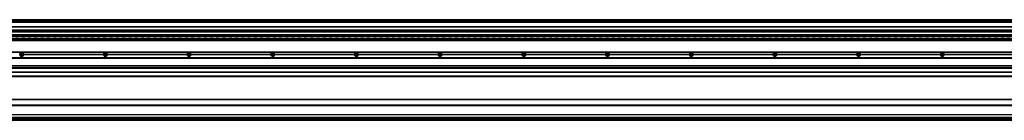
# Model space of a CAD drawing. Header units: millimetres. Extents: x -235 to 9216, y -109 to 485.
# Tile 33 of 44: x 2137 to 4490, y 92 to 332. Entities that reach past the tile are written whole.
import ezdxf

# ---------------------------------------------------------------- set-up
doc = ezdxf.new("R2010")
doc.units = ezdxf.units.MM
doc.linetypes.add('DASHED', pattern=[15, 7, -8])
doc.linetypes.add('DOT_CENTER', pattern=[14, 12, -1, 0, -1])
doc.layers.add('1', color=7, linetype='Continuous')

# ---------------------------------------------------------------- blocks, each defined once
blk = doc.blocks.new('Li-80_PERFIL__11', base_point=(830.4, 196.6))
at = {"color": 7, "linetype": 'Continuous'}
for p, q in [((830.4, 255.1), (9110.4, 255.1)), ((830.4, 254.9), (9110.4, 254.9)), ((9110.4, 241.1), (830.4, 241.1)), ((830.4, 240.9), (9110.4, 240.9)), ((830.4, 240.6), (9110.4, 240.6)), ((2146.8, 249.4), (2337, 249.4)), ((2146.8, 249.1), (2337, 249.1)), ((2337, 248.8), (2146.8, 248.8)), ((2346.8, 249.4), (2537, 249.4)), ((2346.8, 249.1), (2537, 249.1)), ((2537, 248.8), (2346.8, 248.8)), ((2546.8, 249.4), (2737, 249.4)), ((2546.8, 249.1), (2737, 249.1)), ((2737, 248.8), (2546.8, 248.8)), ((2746.8, 249.4), (2937, 249.4)), ((2746.8, 249.1), (2937, 249.1)), ((2937, 248.8), (2746.8, 248.8)), ((2946.8, 249.4), (3137, 249.4)), ((2946.8, 249.1), (3137, 249.1)), ((3137, 248.8), (2946.8, 248.8)), ((3146.8, 249.4), (3337, 249.4)), ((3146.8, 249.1), (3337, 249.1)), ((3337, 248.8), (3146.8, 248.8)), ((3346.8, 249.4), (3537, 249.4)), ((3346.8, 249.1), (3537, 249.1)), ((3537, 248.8), (3346.8, 248.8)), ((3546.8, 249.4), (3737, 249.4)), ((3546.8, 249.1), (3737, 249.1)), ((3737, 248.8), (3546.8, 248.8)), ((3746.8, 249.4), (3937, 249.4)), ((3746.8, 249.1), (3937, 249.1)), ((3937, 248.8), (3746.8, 248.8)), ((3946.8, 249.4), (4137, 249.4)), ((3946.8, 249.1), (4137, 249.1)), ((4137, 248.8), (3946.8, 248.8)), ((4146.8, 249.4), (4337, 249.4)), ((4146.8, 249.1), (4337, 249.1)), ((4337, 248.8), (4146.8, 248.8)), ((4346.8, 249.4), (4537, 249.4)), ((4346.8, 249.1), (4537, 249.1)), ((4537, 248.8), (4346.8, 248.8)), ((830.4, 223.1), (9110.4, 223.1)), ((830.4, 222.9), (9110.4, 222.9)), ((9110.4, 217.9), (830.4, 217.9)), ((830.4, 217.8), (9110.4, 217.8)), ((9110.4, 216.3), (830.4, 216.3)), ((830.4, 216.1), (9110.4, 216.1)), ((9110.4, 216), (830.4, 216)), ((9110.4, 206.6), (830.4, 206.6)), ((830.4, 206.5), (9110.4, 206.5)), ((9110.4, 197.1), (830.4, 197.1)), ((946.4, 196.6), (9110.4, 196.6))]:
    blk.add_line(p, q, dxfattribs=at)
for centre in [(2141.9, 249.1), (2341.9, 249.1), (2541.9, 249.1), (2741.9, 249.1), (2941.9, 249.1), (3141.9, 249.1), (3341.9, 249.1), (3541.9, 249.1), (3741.9, 249.1), (3941.9, 249.1), (4141.9, 249.1), (4341.9, 249.1)]:
    blk.add_circle(centre, 3.15, dxfattribs=at)
for centre, start, end in [((2141.9, 249.1), 3.5101, 176.4899), ((2141.9, 249.1), 183.5101, 356.4899), ((2141.9, 249.1), 0, 3.5101), ((2141.9, 249.1), 356.4899, 0), ((2341.9, 249.1), 3.5101, 176.4899), ((2341.9, 249.1), 176.4899, 180), ((2341.9, 249.1), 180, 183.5101), ((2341.9, 249.1), 183.5101, 356.4899), ((2341.9, 249.1), 0, 3.5101), ((2341.9, 249.1), 356.4899, 0), ((2541.9, 249.1), 3.5101, 176.4899), ((2541.9, 249.1), 176.4899, 180), ((2541.9, 249.1), 180, 183.5101), ((2541.9, 249.1), 183.5101, 356.4899), ((2541.9, 249.1), 0, 3.5101), ((2541.9, 249.1), 356.4899, 0), ((2741.9, 249.1), 3.5101, 176.4899), ((2741.9, 249.1), 176.4899, 180), ((2741.9, 249.1), 180, 183.5101), ((2741.9, 249.1), 183.5101, 356.4899), ((2741.9, 249.1), 0, 3.5101), ((2741.9, 249.1), 356.4899, 0), ((2941.9, 249.1), 3.5101, 176.4899), ((2941.9, 249.1), 176.4899, 180), ((2941.9, 249.1), 180, 183.5101), ((2941.9, 249.1), 183.5101, 356.4899), ((2941.9, 249.1), 0, 3.5101), ((2941.9, 249.1), 356.4899, 0), ((3141.9, 249.1), 3.5101, 176.4899), ((3141.9, 249.1), 176.4899, 180), ((3141.9, 249.1), 180, 183.5101), ((3141.9, 249.1), 183.5101, 356.4899), ((3141.9, 249.1), 0, 3.5101), ((3141.9, 249.1), 356.4899, 0), ((3341.9, 249.1), 3.5101, 176.4899), ((3341.9, 249.1), 176.4899, 180), ((3341.9, 249.1), 180, 183.5101), ((3341.9, 249.1), 183.5101, 356.4899), ((3341.9, 249.1), 0, 3.5101), ((3341.9, 249.1), 356.4899, 0), ((3541.9, 249.1), 3.5101, 176.4899), ((3541.9, 249.1), 176.4899, 180), ((3541.9, 249.1), 180, 183.5101), ((3541.9, 249.1), 183.5101, 356.4899), ((3541.9, 249.1), 0, 3.5101), ((3541.9, 249.1), 356.4899, 0), ((3741.9, 249.1), 3.5101, 176.4899), ((3741.9, 249.1), 176.4899, 180), ((3741.9, 249.1), 180, 183.5101), ((3741.9, 249.1), 183.5101, 356.4899), ((3741.9, 249.1), 0, 3.5101), ((3741.9, 249.1), 356.4899, 0), ((3941.9, 249.1), 3.5101, 176.4899), ((3941.9, 249.1), 176.4899, 180), ((3941.9, 249.1), 180, 183.5101), ((3941.9, 249.1), 183.5101, 356.4899), ((3941.9, 249.1), 0, 3.5101), ((3941.9, 249.1), 356.4899, 0), ((4141.9, 249.1), 3.5101, 176.4899), ((4141.9, 249.1), 176.4899, 180), ((4141.9, 249.1), 180, 183.5101), ((4141.9, 249.1), 183.5101, 356.4899), ((4141.9, 249.1), 0, 3.5101), ((4141.9, 249.1), 356.4899, 0), ((4341.9, 249.1), 3.5101, 176.4899), ((4341.9, 249.1), 176.4899, 180), ((4341.9, 249.1), 180, 183.5101), ((4341.9, 249.1), 183.5101, 356.4899), ((4341.9, 249.1), 0, 3.5101), ((4341.9, 249.1), 356.4899, 0)]:
    blk.add_arc(centre, 4.9, start, end, dxfattribs=at)
at = {"layer": '1', "color": 2, "linetype": 'DOT_CENTER'}
for p, q in [((2147.8, 249.1), (2136, 249.1)), ((2141.9, 255), (2141.9, 243.2)), ((2347.8, 249.1), (2336, 249.1)), ((2341.9, 255), (2341.9, 243.2)), ((2547.8, 249.1), (2536, 249.1)), ((2541.9, 255), (2541.9, 243.2)), ((2747.8, 249.1), (2736, 249.1)), ((2747.8, 249.1), (2736, 249.1)), ((2741.9, 255), (2741.9, 243.2)), ((2741.9, 255), (2741.9, 243.2)), ((2947.8, 249.1), (2936, 249.1)), ((2941.9, 255), (2941.9, 243.2)), ((3147.8, 249.1), (3136, 249.1)), ((3141.9, 255), (3141.9, 243.2)), ((3347.8, 249.1), (3336, 249.1)), ((3341.9, 255), (3341.9, 243.2)), ((3547.8, 249.1), (3536, 249.1)), ((3541.9, 255), (3541.9, 243.2)), ((3747.8, 249.1), (3736, 249.1)), ((3741.9, 255), (3741.9, 243.2)), ((3947.8, 249.1), (3936, 249.1)), ((3941.9, 255), (3941.9, 243.2)), ((4147.8, 249.1), (4136, 249.1)), ((4141.9, 255), (4141.9, 243.2)), ((4347.8, 249.1), (4336, 249.1)), ((4341.9, 255), (4341.9, 243.2))]:
    blk.add_line(p, q, dxfattribs=at)
blk = doc.blocks.new('Li-80__15', base_point=(799.6, 168.7))
blk.add_blockref('Li-80_PERFIL__11', (830.4, 196.6))
blk = doc.blocks.new('A2', base_point=(1171, 212))
blk.add_blockref('Li-80__15', (799.6, 168.7))
blk = doc.blocks.new('Li-80_PERFIL__22', base_point=(830.4, 91.9))
at = {"color": 7, "linetype": 'Continuous'}
for p, q in [((8973.5, 141.9), (955.3, 141.9)), ((8975.5, 128.1), (953.4, 128.1)), ((953.4, 127.9), (8975.5, 127.9)), ((953.4, 127.6), (8975.5, 127.6)), ((8975, 140.4), (953.8, 140.4)), ((8977.5, 95.9), (951.4, 95.9)), ((951.7, 96.1), (8977.2, 96.1)), ((953.2, 98.6), (8975.6, 98.6)), ((8975.6, 98.9), (953.3, 98.9)), ((953.4, 106.1), (8975.5, 106.1)), ((953.4, 105.9), (8975.5, 105.9)), ((953.4, 105.6), (8975.5, 105.6)), ((9110.4, 92.1), (830.4, 92.1)), ((830.4, 91.9), (9110.4, 91.9))]:
    blk.add_line(p, q, dxfattribs=at)
for points, knots in [([(2137, 98.6), (2137, 98.5), (2137, 98.3), (2137, 98), (2137, 97.7), (2137, 97.4), (2137, 97.1), (2137, 96.7), (2137, 96.4), (2137, 96.3), (2137, 96.2)], [0, 0, 0, 0, 0.280873, 0.594526, 0.901799, 1.239732, 1.577665, 1.884938, 2.198591, 2.479465, 2.479465, 2.479465, 2.479465]), ([(2146.8, 96.2), (2146.8, 96.3), (2146.8, 96.4), (2146.8, 96.7), (2146.8, 97.1), (2146.8, 97.4), (2146.8, 97.7), (2146.8, 98), (2146.8, 98.3), (2146.8, 98.5), (2146.8, 98.6)], [0, 0, 0, 0, 0.280873, 0.594526, 0.901799, 1.239732, 1.577665, 1.884938, 2.198591, 2.479465, 2.479465, 2.479465, 2.479465]), ([(2337, 98.6), (2337, 98.5), (2337, 98.3), (2337, 98), (2337, 97.7), (2337, 97.4), (2337, 97.1), (2337, 96.7), (2337, 96.4), (2337, 96.3), (2337, 96.2)], [0, 0, 0, 0, 0.280873, 0.594526, 0.901799, 1.239732, 1.577665, 1.884938, 2.198591, 2.479465, 2.479465, 2.479465, 2.479465]), ([(2346.8, 96.2), (2346.8, 96.3), (2346.8, 96.4), (2346.8, 96.7), (2346.8, 97.1), (2346.8, 97.4), (2346.8, 97.7), (2346.8, 98), (2346.8, 98.3), (2346.8, 98.5), (2346.8, 98.6)], [0, 0, 0, 0, 0.280873, 0.594526, 0.901799, 1.239732, 1.577665, 1.884938, 2.198591, 2.479465, 2.479465, 2.479465, 2.479465]), ([(2537, 98.6), (2537, 98.5), (2537, 98.3), (2537, 98), (2537, 97.7), (2537, 97.4), (2537, 97.1), (2537, 96.7), (2537, 96.4), (2537, 96.3), (2537, 96.2)], [0, 0, 0, 0, 0.280873, 0.594526, 0.901799, 1.239732, 1.577665, 1.884938, 2.198591, 2.479465, 2.479465, 2.479465, 2.479465]), ([(2546.8, 96.2), (2546.8, 96.3), (2546.8, 96.4), (2546.8, 96.7), (2546.8, 97.1), (2546.8, 97.4), (2546.8, 97.7), (2546.8, 98), (2546.8, 98.3), (2546.8, 98.5), (2546.8, 98.6)], [0, 0, 0, 0, 0.280873, 0.594526, 0.901799, 1.239732, 1.577665, 1.884938, 2.198591, 2.479465, 2.479465, 2.479465, 2.479465]), ([(2737, 98.6), (2737, 98.5), (2737, 98.3), (2737, 98), (2737, 97.7), (2737, 97.4), (2737, 97.1), (2737, 96.7), (2737, 96.4), (2737, 96.3), (2737, 96.2)], [0, 0, 0, 0, 0.280873, 0.594526, 0.901799, 1.239732, 1.577665, 1.884938, 2.198591, 2.479465, 2.479465, 2.479465, 2.479465]), ([(2746.8, 96.2), (2746.8, 96.3), (2746.8, 96.4), (2746.8, 96.7), (2746.8, 97.1), (2746.8, 97.4), (2746.8, 97.7), (2746.8, 98), (2746.8, 98.3), (2746.8, 98.5), (2746.8, 98.6)], [0, 0, 0, 0, 0.280873, 0.594526, 0.901799, 1.239732, 1.577665, 1.884938, 2.198591, 2.479465, 2.479465, 2.479465, 2.479465]), ([(2937, 98.6), (2937, 98.5), (2937, 98.3), (2937, 98), (2937, 97.7), (2937, 97.4), (2937, 97.1), (2937, 96.7), (2937, 96.4), (2937, 96.3), (2937, 96.2)], [0, 0, 0, 0, 0.280873, 0.594526, 0.901799, 1.239732, 1.577665, 1.884938, 2.198591, 2.479465, 2.479465, 2.479465, 2.479465]), ([(2946.8, 96.2), (2946.8, 96.3), (2946.8, 96.4), (2946.8, 96.7), (2946.8, 97.1), (2946.8, 97.4), (2946.8, 97.7), (2946.8, 98), (2946.8, 98.3), (2946.8, 98.5), (2946.8, 98.6)], [0, 0, 0, 0, 0.280873, 0.594526, 0.901799, 1.239732, 1.577665, 1.884938, 2.198591, 2.479465, 2.479465, 2.479465, 2.479465]), ([(3137, 98.6), (3137, 98.5), (3137, 98.3), (3137, 98), (3137, 97.7), (3137, 97.4), (3137, 97.1), (3137, 96.7), (3137, 96.4), (3137, 96.3), (3137, 96.2)], [0, 0, 0, 0, 0.280873, 0.594526, 0.901799, 1.239732, 1.577665, 1.884938, 2.198591, 2.479465, 2.479465, 2.479465, 2.479465]), ([(3146.8, 96.2), (3146.8, 96.3), (3146.8, 96.4), (3146.8, 96.7), (3146.8, 97.1), (3146.8, 97.4), (3146.8, 97.7), (3146.8, 98), (3146.8, 98.3), (3146.8, 98.5), (3146.8, 98.6)], [0, 0, 0, 0, 0.280873, 0.594526, 0.901799, 1.239732, 1.577666, 1.884938, 2.198591, 2.479465, 2.479465, 2.479465, 2.479465]), ([(3337, 98.6), (3337, 98.5), (3337, 98.3), (3337, 98), (3337, 97.7), (3337, 97.4), (3337, 97.1), (3337, 96.7), (3337, 96.4), (3337, 96.3), (3337, 96.2)], [0, 0, 0, 0, 0.280873, 0.594526, 0.901799, 1.239732, 1.577665, 1.884938, 2.198591, 2.479465, 2.479465, 2.479465, 2.479465]), ([(3346.8, 96.2), (3346.8, 96.3), (3346.8, 96.4), (3346.8, 96.7), (3346.8, 97.1), (3346.8, 97.4), (3346.8, 97.7), (3346.8, 98), (3346.8, 98.3), (3346.8, 98.5), (3346.8, 98.6)], [0, 0, 0, 0, 0.280873, 0.594526, 0.901799, 1.239732, 1.577666, 1.884938, 2.198591, 2.479465, 2.479465, 2.479465, 2.479465]), ([(3537, 98.6), (3537, 98.5), (3537, 98.3), (3537, 98), (3537, 97.7), (3537, 97.4), (3537, 97.1), (3537, 96.7), (3537, 96.4), (3537, 96.3), (3537, 96.2)], [0, 0, 0, 0, 0.280873, 0.594526, 0.901799, 1.239732, 1.577665, 1.884938, 2.198591, 2.479465, 2.479465, 2.479465, 2.479465]), ([(3546.8, 96.2), (3546.8, 96.3), (3546.8, 96.4), (3546.8, 96.7), (3546.8, 97.1), (3546.8, 97.4), (3546.8, 97.7), (3546.8, 98), (3546.8, 98.3), (3546.8, 98.5), (3546.8, 98.6)], [0, 0, 0, 0, 0.280873, 0.594526, 0.901799, 1.239732, 1.577666, 1.884938, 2.198591, 2.479465, 2.479465, 2.479465, 2.479465]), ([(3737, 98.6), (3737, 98.5), (3737, 98.3), (3737, 98), (3737, 97.7), (3737, 97.4), (3737, 97.1), (3737, 96.7), (3737, 96.4), (3737, 96.3), (3737, 96.2)], [0, 0, 0, 0, 0.280873, 0.594526, 0.901799, 1.239732, 1.577665, 1.884938, 2.198591, 2.479465, 2.479465, 2.479465, 2.479465]), ([(3746.8, 96.2), (3746.8, 96.3), (3746.8, 96.4), (3746.8, 96.7), (3746.8, 97.1), (3746.8, 97.4), (3746.8, 97.7), (3746.8, 98), (3746.8, 98.3), (3746.8, 98.5), (3746.8, 98.6)], [0, 0, 0, 0, 0.280873, 0.594526, 0.901799, 1.239732, 1.577665, 1.884938, 2.198591, 2.479465, 2.479465, 2.479465, 2.479465]), ([(3937, 98.6), (3937, 98.5), (3937, 98.3), (3937, 98), (3937, 97.7), (3937, 97.4), (3937, 97.1), (3937, 96.7), (3937, 96.4), (3937, 96.3), (3937, 96.2)], [0, 0, 0, 0, 0.280873, 0.594526, 0.901799, 1.239732, 1.577665, 1.884938, 2.198591, 2.479465, 2.479465, 2.479465, 2.479465]), ([(3946.8, 96.2), (3946.8, 96.3), (3946.8, 96.4), (3946.8, 96.7), (3946.8, 97.1), (3946.8, 97.4), (3946.8, 97.7), (3946.8, 98), (3946.8, 98.3), (3946.8, 98.5), (3946.8, 98.6)], [0, 0, 0, 0, 0.280873, 0.594526, 0.901799, 1.239732, 1.577665, 1.884938, 2.198591, 2.479465, 2.479465, 2.479465, 2.479465]), ([(4137, 98.6), (4137, 98.5), (4137, 98.3), (4137, 98), (4137, 97.7), (4137, 97.4), (4137, 97.1), (4137, 96.7), (4137, 96.4), (4137, 96.3), (4137, 96.2)], [0, 0, 0, 0, 0.280873, 0.594526, 0.901799, 1.239732, 1.577665, 1.884938, 2.198591, 2.479465, 2.479465, 2.479465, 2.479465]), ([(4146.8, 96.2), (4146.8, 96.3), (4146.8, 96.4), (4146.8, 96.7), (4146.8, 97.1), (4146.8, 97.4), (4146.8, 97.7), (4146.8, 98), (4146.8, 98.3), (4146.8, 98.5), (4146.8, 98.6)], [0, 0, 0, 0, 0.280873, 0.594526, 0.901799, 1.239732, 1.577665, 1.884938, 2.198591, 2.479465, 2.479465, 2.479465, 2.479465]), ([(4337, 98.6), (4337, 98.5), (4337, 98.3), (4337, 98), (4337, 97.7), (4337, 97.4), (4337, 97.1), (4337, 96.7), (4337, 96.4), (4337, 96.3), (4337, 96.2)], [0, 0, 0, 0, 0.280873, 0.594526, 0.901799, 1.239732, 1.577665, 1.884938, 2.198591, 2.479465, 2.479465, 2.479465, 2.479465]), ([(4346.8, 96.2), (4346.8, 96.3), (4346.8, 96.4), (4346.8, 96.7), (4346.8, 97.1), (4346.8, 97.4), (4346.8, 97.7), (4346.8, 98), (4346.8, 98.3), (4346.8, 98.5), (4346.8, 98.6)], [0, 0, 0, 0, 0.280873, 0.594526, 0.901799, 1.239732, 1.577665, 1.884938, 2.198591, 2.479465, 2.479465, 2.479465, 2.479465])]:
    blk.add_open_spline(points, degree=3, knots=knots, dxfattribs=at)
blk = doc.blocks.new('Li-80__24', base_point=(799.6, 91.9))
blk.add_blockref('Li-80_PERFIL__22', (830.4, 91.9))
blk = doc.blocks.new('B1', base_point=(1171, 116.9))
blk.add_blockref('Li-80__24', (799.6, 91.9))
blk = doc.blocks.new('Li-80_PERFIL__45', base_point=(830.4, 282.1))
at = {"color": 7, "linetype": 'Continuous'}
for p, q in [((830.4, 332.1), (9110.4, 332.1)), ((830.4, 332.1), (9110.4, 332.1)), ((9110.4, 331.5), (830.4, 331.5)), ((830.4, 331.2), (9110.4, 331.2)), ((9110.4, 330.8), (830.4, 330.8)), ((9110.4, 327.1), (830.4, 327.1)), ((950.9, 327.1), (8931.9, 327.1)), ((969.7, 326.6), (8917.2, 326.6)), ((980.2, 315.5), (8916.4, 315.5)), ((980.2, 315.3), (8916.4, 315.3)), ((980.2, 307.9), (8916.4, 307.9)), ((980.2, 307.7), (8916.4, 307.7)), ((830.4, 282.6), (8974, 282.6)), ((843.4, 287.6), (9097.4, 287.6)), ((9097.4, 287.2), (843.4, 287.2)), ((9097.4, 283.1), (843.4, 283.1)), ((8916.4, 296.3), (966.4, 296.3)), ((966.4, 294.6), (8916.4, 294.6)), ((8916.4, 304), (980.2, 304)), ((980.2, 303.5), (8916.4, 303.5)), ((8931.7, 292.3), (1166.9, 292.3)), ((9110.4, 282.4), (830.4, 282.4)), ((830.4, 282.1), (8981.7, 282.1))]:
    blk.add_line(p, q, dxfattribs=at)
at = {"color": 2, "linetype": 'DASHED'}
blk.add_line((1166.9, 292.3), (8931.7, 292.3), dxfattribs=at)
blk = doc.blocks.new('Li-80__48', base_point=(799.6, 282.1))
blk.add_blockref('Li-80_PERFIL__45', (830.4, 282.1))
blk = doc.blocks.new('E1', base_point=(1171, 307.1))
blk.add_blockref('Li-80__48', (799.6, 282.1))

msp = doc.modelspace()

# ---------------------------------------------------------------- block references
for name, p in [('E1', (1171, 307.1)), ('A2', (1171, 212)), ('B1', (1171, 116.9))]:
    msp.add_blockref(name, p)

doc.saveas('drawing.dxf')
